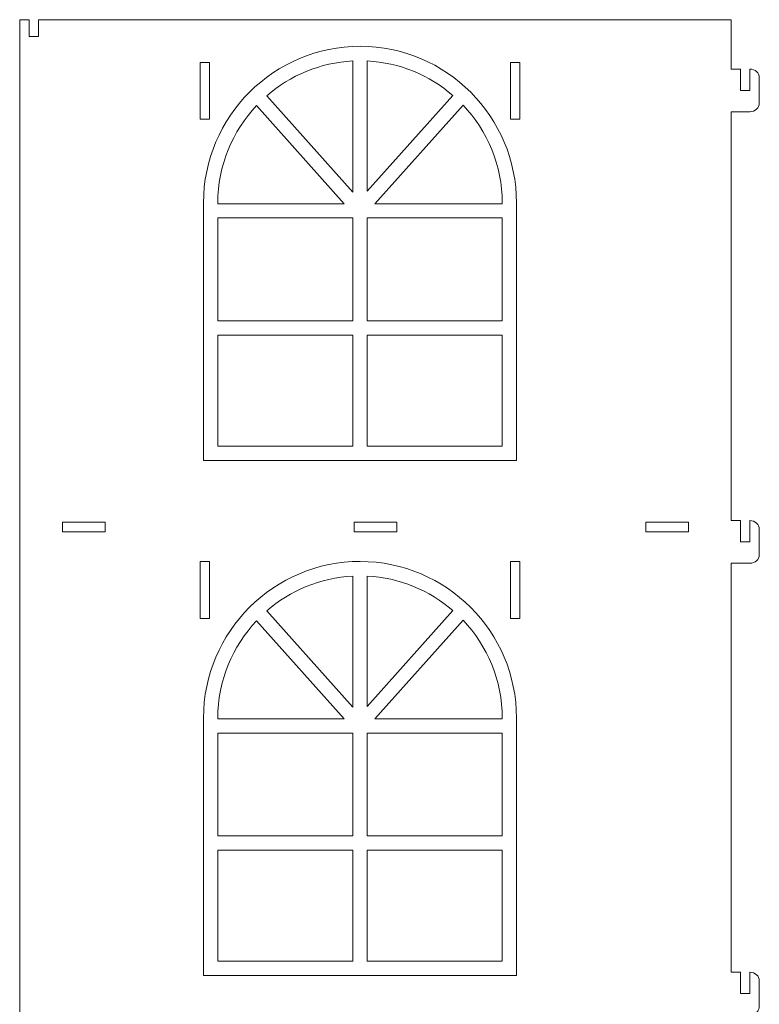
# Model space of a CAD drawing. Header units: centimetres. Extents: x -179 to 199, y -139 to 174.
# Tile 57 of 76: x 42 to 59, y 93 to 116. Entities that reach past the tile are written whole.
import ezdxf

# ---------------------------------------------------------------- set-up
doc = ezdxf.new("R2010")
doc.units = ezdxf.units.CM
doc.header["$MEASUREMENT"] = 0
doc.layers.add('Layer 1', color=7, linetype='Continuous')

msp = doc.modelspace()

# ---------------------------------------------------------------- linework, layer by layer
at = {"layer": 'Layer 1', "lineweight": 5}
for points, knots in [([(41.53851, 116.15157), (41.53851, 116.15157), (41.76363, 116.15157), (41.76363, 116.15157), (41.76363, 116.15157), (41.76363, 116.15157), (41.76363, 115.74769), (41.76363, 115.74769), (41.76363, 115.74769), (41.76363, 115.74769), (41.98849, 115.74769), (41.98849, 115.74769), (41.98849, 115.74769), (41.98849, 115.74769), (41.98849, 116.15157), (41.98849, 116.15157), (41.98849, 116.15157), (41.98849, 116.15157), (58.58242, 116.15157), (58.58242, 116.15157), (58.58242, 116.15157), (58.58242, 116.15157), (58.58242, 114.96956), (58.58242, 114.96956), (58.58242, 114.96956), (58.58242, 114.96956), (58.80754, 114.96956), (58.80754, 114.96956), (58.80754, 114.96956), (58.80754, 114.96956), (58.80754, 114.45828), (58.80754, 114.45828), (58.80754, 114.45828), (58.80754, 114.45828), (59.0324, 114.45828), (59.0324, 114.45828), (59.0324, 114.45828), (59.0324, 114.45828), (59.0324, 114.96956), (59.0324, 114.96956), (59.0324, 114.96956), (59.15603, 114.96956), (59.25726, 114.87761), (59.25726, 114.76505), (59.25726, 114.76505), (59.25726, 114.76505), (59.25726, 114.15151), (59.25726, 114.15151), (59.25726, 114.15151), (59.25726, 114.03895), (59.15603, 113.94699), (59.0324, 113.94699), (59.0324, 113.94699), (59.0324, 113.94699), (58.58242, 113.94699), (58.58242, 113.94699), (58.58242, 113.94699), (58.58242, 113.94699), (58.58242, 104.14632), (58.58242, 104.14632), (58.58242, 104.14632), (58.58242, 104.14632), (58.80754, 104.14632), (58.80754, 104.14632), (58.80754, 104.14632), (58.80754, 104.14632), (58.80754, 103.63478), (58.80754, 103.63478), (58.80754, 103.63478), (58.80754, 103.63478), (59.0324, 103.63478), (59.0324, 103.63478), (59.0324, 103.63478), (59.0324, 103.63478), (59.0324, 104.14632), (59.0324, 104.14632), (59.0324, 104.14632), (59.15603, 104.14632), (59.25726, 104.05411), (59.25726, 103.94155), (59.25726, 103.94155), (59.25726, 103.94155), (59.25726, 103.32801), (59.25726, 103.32801), (59.25726, 103.32801), (59.25726, 103.2157), (59.15603, 103.12375), (59.0324, 103.12375), (59.0324, 103.12375), (59.0324, 103.12375), (58.58242, 103.12375), (58.58242, 103.12375), (58.58242, 103.12375), (58.58242, 103.12375), (58.58242, 93.32282), (58.58242, 93.32282), (58.58242, 93.32282), (58.58242, 93.32282), (58.80754, 93.32282), (58.80754, 93.32282), (58.80754, 93.32282), (58.80754, 93.32282), (58.80754, 92.81153), (58.80754, 92.81153), (58.80754, 92.81153), (58.80754, 92.81153), (59.0324, 92.81153), (59.0324, 92.81153), (59.0324, 92.81153), (59.0324, 92.81153), (59.0324, 93.32282), (59.0324, 93.32282), (59.0324, 93.32282), (59.15603, 93.32282), (59.25726, 93.2306), (59.25726, 93.1183), (59.25726, 93.1183), (59.25726, 93.1183), (59.25726, 92.5045), (59.25726, 92.5045), (59.25726, 92.5045), (59.25726, 92.3922), (59.15603, 92.29999), (59.0324, 92.29999), (59.0324, 92.29999), (59.0324, 92.29999), (58.58242, 92.29999), (58.58242, 92.29999), (58.58242, 92.29999), (58.58242, 92.29999), (58.58242, 82.49932), (58.58242, 82.49932), (58.58242, 82.49932), (58.58242, 82.49932), (58.80754, 82.49932), (58.80754, 82.49932), (58.80754, 82.49932), (58.80754, 82.49932), (58.80754, 81.98804), (58.80754, 81.98804), (58.80754, 81.98804), (58.80754, 81.98804), (59.0324, 81.98804), (59.0324, 81.98804), (59.0324, 81.98804), (59.0324, 81.98804), (59.0324, 82.49932), (59.0324, 82.49932), (59.0324, 82.49932), (59.15603, 82.49932), (59.25726, 82.40737), (59.25726, 82.29481), (59.25726, 82.29481), (59.25726, 82.29481), (59.25726, 81.68127), (59.25726, 81.68127), (59.25726, 81.68127), (59.25726, 81.56871), (59.15603, 81.47676), (59.0324, 81.47676), (59.0324, 81.47676), (59.0324, 81.47676), (58.58242, 81.47676), (58.58242, 81.47676), (58.58242, 81.47676), (58.58242, 81.47676), (58.58242, 71.67582), (58.58242, 71.67582), (58.58242, 71.67582), (58.58242, 71.67582), (58.80754, 71.67582), (58.80754, 71.67582), (58.80754, 71.67582), (58.80754, 71.67582), (58.80754, 71.16454), (58.80754, 71.16454), (58.80754, 71.16454), (58.80754, 71.16454), (59.0324, 71.16454), (59.0324, 71.16454), (59.0324, 71.16454), (59.0324, 71.16454), (59.0324, 71.67582), (59.0324, 71.67582), (59.0324, 71.67582), (59.15603, 71.67582), (59.25726, 71.58387), (59.25726, 71.47131), (59.25726, 71.47131), (59.25726, 71.47131), (59.25726, 70.85751), (59.25726, 70.85751), (59.25726, 70.85751), (59.25726, 70.74521), (59.15603, 70.65325), (59.0324, 70.65325), (59.0324, 70.65325), (59.0324, 70.65325), (58.58242, 70.65325), (58.58242, 70.65325), (58.58242, 70.65325), (58.58242, 70.65325), (58.58242, 68.95559), (58.58242, 68.95559), (58.58242, 68.95559), (58.58242, 68.95559), (41.53851, 68.95559), (41.53851, 68.95559), (41.53851, 68.95559), (41.53851, 68.95559), (41.53851, 116.15157), (41.53851, 116.15157)], [0, 0, 0, 0, 0.01851852, 0.01851852, 0.01851852, 0.01851852, 0.03703704, 0.03703704, 0.03703704, 0.03703704, 0.05555556, 0.05555556, 0.05555556, 0.05555556, 0.07407407, 0.07407407, 0.07407407, 0.07407407, 0.09259259, 0.09259259, 0.09259259, 0.09259259, 0.11111111, 0.11111111, 0.11111111, 0.11111111, 0.12962963, 0.12962963, 0.12962963, 0.12962963, 0.14814815, 0.14814815, 0.14814815, 0.14814815, 0.16666667, 0.16666667, 0.16666667, 0.16666667, 0.18518519, 0.18518519, 0.18518519, 0.18518519, 0.2037037, 0.2037037, 0.2037037, 0.2037037, 0.22222222, 0.22222222, 0.22222222, 0.22222222, 0.24074074, 0.24074074, 0.24074074, 0.24074074, 0.25925926, 0.25925926, 0.25925926, 0.25925926, 0.27777778, 0.27777778, 0.27777778, 0.27777778, 0.2962963, 0.2962963, 0.2962963, 0.2962963, 0.31481481, 0.31481481, 0.31481481, 0.31481481, 0.33333333, 0.33333333, 0.33333333, 0.33333333, 0.35185185, 0.35185185, 0.35185185, 0.35185185, 0.37037037, 0.37037037, 0.37037037, 0.37037037, 0.38888889, 0.38888889, 0.38888889, 0.38888889, 0.40740741, 0.40740741, 0.40740741, 0.40740741, 0.42592593, 0.42592593, 0.42592593, 0.42592593, 0.44444444, 0.44444444, 0.44444444, 0.44444444, 0.46296296, 0.46296296, 0.46296296, 0.46296296, 0.48148148, 0.48148148, 0.48148148, 0.48148148, 0.5, 0.5, 0.5, 0.5, 0.51851852, 0.51851852, 0.51851852, 0.51851852, 0.53703704, 0.53703704, 0.53703704, 0.53703704, 0.55555556, 0.55555556, 0.55555556, 0.55555556, 0.57407407, 0.57407407, 0.57407407, 0.57407407, 0.59259259, 0.59259259, 0.59259259, 0.59259259, 0.61111111, 0.61111111, 0.61111111, 0.61111111, 0.62962963, 0.62962963, 0.62962963, 0.62962963, 0.64814815, 0.64814815, 0.64814815, 0.64814815, 0.66666667, 0.66666667, 0.66666667, 0.66666667, 0.68518519, 0.68518519, 0.68518519, 0.68518519, 0.7037037, 0.7037037, 0.7037037, 0.7037037, 0.72222222, 0.72222222, 0.72222222, 0.72222222, 0.74074074, 0.74074074, 0.74074074, 0.74074074, 0.75925926, 0.75925926, 0.75925926, 0.75925926, 0.77777778, 0.77777778, 0.77777778, 0.77777778, 0.7962963, 0.7962963, 0.7962963, 0.7962963, 0.81481481, 0.81481481, 0.81481481, 0.81481481, 0.83333333, 0.83333333, 0.83333333, 0.83333333, 0.85185185, 0.85185185, 0.85185185, 0.85185185, 0.87037037, 0.87037037, 0.87037037, 0.87037037, 0.88888889, 0.88888889, 0.88888889, 0.88888889, 0.90740741, 0.90740741, 0.90740741, 0.90740741, 0.92592593, 0.92592593, 0.92592593, 0.92592593, 0.94444444, 0.94444444, 0.94444444, 0.94444444, 0.96296296, 0.96296296, 0.96296296, 0.96296296, 1, 1, 1, 1]), ([(47.45858, 114.32872), (48.01778, 114.81528), (48.73538, 115.12333), (49.52072, 115.16248), (49.52072, 115.16248), (49.52072, 115.16248), (49.52072, 112.02009), (49.52072, 112.02009), (49.52072, 112.02009), (49.52072, 112.02009), (47.45858, 114.32872), (47.45858, 114.32872)], [0, 0, 0, 0, 0.25, 0.25, 0.25, 0.25, 0.5, 0.5, 0.5, 0.5, 1, 1, 1, 1]), ([(49.86175, 115.16248), (50.64245, 115.12359), (51.35593, 114.81862), (51.91358, 114.33748), (51.91358, 114.33748), (51.91358, 114.33748), (49.86175, 112.04043), (49.86175, 112.04043), (49.86175, 112.04043), (49.86175, 112.04043), (49.86175, 115.16248), (49.86175, 115.16248)], [0, 0, 0, 0, 0.25, 0.25, 0.25, 0.25, 0.5, 0.5, 0.5, 0.5, 1, 1, 1, 1]), ([(45.85957, 115.129), (45.85957, 115.129), (46.08469, 115.129), (46.08469, 115.129), (46.08469, 115.129), (46.08469, 115.129), (46.08469, 113.76541), (46.08469, 113.76541), (46.08469, 113.76541), (46.08469, 113.76541), (45.85957, 113.76541), (45.85957, 113.76541), (45.85957, 113.76541), (45.85957, 113.76541), (45.85957, 115.129), (45.85957, 115.129)], [0, 0, 0, 0, 0.2, 0.2, 0.2, 0.2, 0.4, 0.4, 0.4, 0.4, 0.6, 0.6, 0.6, 0.6, 1, 1, 1, 1]), ([(53.29804, 115.129), (53.29804, 115.129), (53.5229, 115.129), (53.5229, 115.129), (53.5229, 115.129), (53.5229, 115.129), (53.5229, 113.76541), (53.5229, 113.76541), (53.5229, 113.76541), (53.5229, 113.76541), (53.29804, 113.76541), (53.29804, 113.76541), (53.29804, 113.76541), (53.29804, 113.76541), (53.29804, 115.129), (53.29804, 115.129)], [0, 0, 0, 0, 0.2, 0.2, 0.2, 0.2, 0.4, 0.4, 0.4, 0.4, 0.6, 0.6, 0.6, 0.6, 1, 1, 1, 1]), ([(46.2825, 111.74062), (46.2825, 111.74062), (46.2825, 111.75813), (46.2825, 111.75813), (46.2825, 111.75813), (46.2825, 112.65938), (46.63718, 113.48207), (47.21389, 114.09304), (47.21389, 114.09304), (47.21389, 114.09304), (49.31492, 111.74062), (49.31492, 111.74062), (49.31492, 111.74062), (49.31492, 111.74062), (46.2825, 111.74062), (46.2825, 111.74062)], [0, 0, 0, 0, 0.2, 0.2, 0.2, 0.2, 0.4, 0.4, 0.4, 0.4, 0.6, 0.6, 0.6, 0.6, 1, 1, 1, 1]), ([(52.1593, 114.10308), (52.74142, 113.49109), (53.09996, 112.66454), (53.09996, 111.75813), (53.09996, 111.75813), (53.09996, 111.75813), (53.09996, 111.74062), (53.09996, 111.74062), (53.09996, 111.74062), (53.09996, 111.74062), (50.04926, 111.74062), (50.04926, 111.74062), (50.04926, 111.74062), (50.04926, 111.74062), (52.1593, 114.10308), (52.1593, 114.10308)], [0, 0, 0, 0, 0.2, 0.2, 0.2, 0.2, 0.4, 0.4, 0.4, 0.4, 0.6, 0.6, 0.6, 0.6, 1, 1, 1, 1]), ([(46.2825, 108.93564), (46.2825, 108.93564), (46.2825, 111.39985), (46.2825, 111.39985), (46.2825, 111.39985), (46.2825, 111.39985), (49.52072, 111.39985), (49.52072, 111.39985), (49.52072, 111.39985), (49.52072, 111.39985), (49.52072, 108.93564), (49.52072, 108.93564), (49.52072, 108.93564), (49.52072, 108.93564), (46.2825, 108.93564), (46.2825, 108.93564)], [0, 0, 0, 0, 0.2, 0.2, 0.2, 0.2, 0.4, 0.4, 0.4, 0.4, 0.6, 0.6, 0.6, 0.6, 1, 1, 1, 1]), ([(53.09996, 111.39985), (53.09996, 111.39985), (53.09996, 108.93564), (53.09996, 108.93564), (53.09996, 108.93564), (53.09996, 108.93564), (49.86175, 108.93564), (49.86175, 108.93564), (49.86175, 108.93564), (49.86175, 108.93564), (49.86175, 111.39985), (49.86175, 111.39985), (49.86175, 111.39985), (49.86175, 111.39985), (53.09996, 111.39985), (53.09996, 111.39985)], [0, 0, 0, 0, 0.2, 0.2, 0.2, 0.2, 0.4, 0.4, 0.4, 0.4, 0.6, 0.6, 0.6, 0.6, 1, 1, 1, 1]), ([(49.52072, 105.9313), (49.52072, 105.9313), (46.2825, 105.9313), (46.2825, 105.9313), (46.2825, 105.9313), (46.2825, 105.9313), (46.2825, 108.59461), (46.2825, 108.59461), (46.2825, 108.59461), (46.2825, 108.59461), (49.52072, 108.59461), (49.52072, 108.59461), (49.52072, 108.59461), (49.52072, 108.59461), (49.52072, 105.9313), (49.52072, 105.9313)], [0, 0, 0, 0, 0.2, 0.2, 0.2, 0.2, 0.4, 0.4, 0.4, 0.4, 0.6, 0.6, 0.6, 0.6, 1, 1, 1, 1]), ([(53.09996, 108.59461), (53.09996, 108.59461), (53.09996, 105.9313), (53.09996, 105.9313), (53.09996, 105.9313), (53.09996, 105.9313), (49.86175, 105.9313), (49.86175, 105.9313), (49.86175, 105.9313), (49.86175, 105.9313), (49.86175, 108.59461), (49.86175, 108.59461), (49.86175, 108.59461), (49.86175, 108.59461), (53.09996, 108.59461), (53.09996, 108.59461)], [0, 0, 0, 0, 0.2, 0.2, 0.2, 0.2, 0.4, 0.4, 0.4, 0.4, 0.6, 0.6, 0.6, 0.6, 1, 1, 1, 1]), ([(42.56134, 104.10511), (42.56134, 104.10511), (43.5839, 104.10511), (43.5839, 104.10511), (43.5839, 104.10511), (43.5839, 104.10511), (43.5839, 103.87999), (43.5839, 103.87999), (43.5839, 103.87999), (43.5839, 103.87999), (42.56134, 103.87999), (42.56134, 103.87999), (42.56134, 103.87999), (42.56134, 103.87999), (42.56134, 104.10511), (42.56134, 104.10511)], [0, 0, 0, 0, 0.2, 0.2, 0.2, 0.2, 0.4, 0.4, 0.4, 0.4, 0.6, 0.6, 0.6, 0.6, 1, 1, 1, 1]), ([(49.54905, 104.10511), (49.54905, 104.10511), (50.57188, 104.10511), (50.57188, 104.10511), (50.57188, 104.10511), (50.57188, 104.10511), (50.57188, 103.87999), (50.57188, 103.87999), (50.57188, 103.87999), (50.57188, 103.87999), (49.54905, 103.87999), (49.54905, 103.87999), (49.54905, 103.87999), (49.54905, 103.87999), (49.54905, 104.10511), (49.54905, 104.10511)], [0, 0, 0, 0, 0.2, 0.2, 0.2, 0.2, 0.4, 0.4, 0.4, 0.4, 0.6, 0.6, 0.6, 0.6, 1, 1, 1, 1]), ([(56.53728, 104.10511), (56.53728, 104.10511), (57.55985, 104.10511), (57.55985, 104.10511), (57.55985, 104.10511), (57.55985, 104.10511), (57.55985, 103.87999), (57.55985, 103.87999), (57.55985, 103.87999), (57.55985, 103.87999), (56.53728, 103.87999), (56.53728, 103.87999), (56.53728, 103.87999), (56.53728, 103.87999), (56.53728, 104.10511), (56.53728, 104.10511)], [0, 0, 0, 0, 0.2, 0.2, 0.2, 0.2, 0.4, 0.4, 0.4, 0.4, 0.6, 0.6, 0.6, 0.6, 1, 1, 1, 1]), ([(45.85957, 103.1647), (45.85957, 103.1647), (46.08469, 103.1647), (46.08469, 103.1647), (46.08469, 103.1647), (46.08469, 103.1647), (46.08469, 101.80137), (46.08469, 101.80137), (46.08469, 101.80137), (46.08469, 101.80137), (45.85957, 101.80137), (45.85957, 101.80137), (45.85957, 101.80137), (45.85957, 101.80137), (45.85957, 103.1647), (45.85957, 103.1647)], [0, 0, 0, 0, 0.2, 0.2, 0.2, 0.2, 0.4, 0.4, 0.4, 0.4, 0.6, 0.6, 0.6, 0.6, 1, 1, 1, 1]), ([(53.29804, 103.1647), (53.29804, 103.1647), (53.5229, 103.1647), (53.5229, 103.1647), (53.5229, 103.1647), (53.5229, 103.1647), (53.5229, 101.80137), (53.5229, 101.80137), (53.5229, 101.80137), (53.5229, 101.80137), (53.29804, 101.80137), (53.29804, 101.80137), (53.29804, 101.80137), (53.29804, 101.80137), (53.29804, 103.1647), (53.29804, 103.1647)], [0, 0, 0, 0, 0.2, 0.2, 0.2, 0.2, 0.4, 0.4, 0.4, 0.4, 0.6, 0.6, 0.6, 0.6, 1, 1, 1, 1]), ([(47.45858, 101.9827), (48.01778, 102.46926), (48.73538, 102.77731), (49.52072, 102.81646), (49.52072, 102.81646), (49.52072, 102.81646), (49.52072, 99.67407), (49.52072, 99.67407), (49.52072, 99.67407), (49.52072, 99.67407), (47.45858, 101.9827), (47.45858, 101.9827)], [0, 0, 0, 0, 0.25, 0.25, 0.25, 0.25, 0.5, 0.5, 0.5, 0.5, 1, 1, 1, 1]), ([(49.86175, 102.81646), (50.64245, 102.77757), (51.35593, 102.47286), (51.91358, 101.99146), (51.91358, 101.99146), (51.91358, 101.99146), (49.86175, 99.69441), (49.86175, 99.69441), (49.86175, 99.69441), (49.86175, 99.69441), (49.86175, 102.81646), (49.86175, 102.81646)], [0, 0, 0, 0, 0.25, 0.25, 0.25, 0.25, 0.5, 0.5, 0.5, 0.5, 1, 1, 1, 1]), ([(46.2825, 99.39486), (46.2825, 99.39486), (46.2825, 99.41211), (46.2825, 99.41211), (46.2825, 99.41211), (46.2825, 100.31336), (46.63718, 101.1358), (47.21389, 101.74728), (47.21389, 101.74728), (47.21389, 101.74728), (49.31492, 99.39486), (49.31492, 99.39486), (49.31492, 99.39486), (49.31492, 99.39486), (46.2825, 99.39486), (46.2825, 99.39486)], [0, 0, 0, 0, 0.2, 0.2, 0.2, 0.2, 0.4, 0.4, 0.4, 0.4, 0.6, 0.6, 0.6, 0.6, 1, 1, 1, 1]), ([(52.1593, 101.75706), (52.74142, 101.14507), (53.09996, 100.31826), (53.09996, 99.41211), (53.09996, 99.41211), (53.09996, 99.41211), (53.09996, 99.39486), (53.09996, 99.39486), (53.09996, 99.39486), (53.09996, 99.39486), (50.04926, 99.39486), (50.04926, 99.39486), (50.04926, 99.39486), (50.04926, 99.39486), (52.1593, 101.75706), (52.1593, 101.75706)], [0, 0, 0, 0, 0.2, 0.2, 0.2, 0.2, 0.4, 0.4, 0.4, 0.4, 0.6, 0.6, 0.6, 0.6, 1, 1, 1, 1]), ([(46.2825, 96.58962), (46.2825, 96.58962), (46.2825, 99.05383), (46.2825, 99.05383), (46.2825, 99.05383), (46.2825, 99.05383), (49.52072, 99.05383), (49.52072, 99.05383), (49.52072, 99.05383), (49.52072, 99.05383), (49.52072, 96.58962), (49.52072, 96.58962), (49.52072, 96.58962), (49.52072, 96.58962), (46.2825, 96.58962), (46.2825, 96.58962)], [0, 0, 0, 0, 0.2, 0.2, 0.2, 0.2, 0.4, 0.4, 0.4, 0.4, 0.6, 0.6, 0.6, 0.6, 1, 1, 1, 1]), ([(53.09996, 99.05383), (53.09996, 99.05383), (53.09996, 96.58962), (53.09996, 96.58962), (53.09996, 96.58962), (53.09996, 96.58962), (49.86175, 96.58962), (49.86175, 96.58962), (49.86175, 96.58962), (49.86175, 96.58962), (49.86175, 99.05383), (49.86175, 99.05383), (49.86175, 99.05383), (49.86175, 99.05383), (53.09996, 99.05383), (53.09996, 99.05383)], [0, 0, 0, 0, 0.2, 0.2, 0.2, 0.2, 0.4, 0.4, 0.4, 0.4, 0.6, 0.6, 0.6, 0.6, 1, 1, 1, 1]), ([(49.52072, 93.58528), (49.52072, 93.58528), (46.2825, 93.58528), (46.2825, 93.58528), (46.2825, 93.58528), (46.2825, 93.58528), (46.2825, 96.24885), (46.2825, 96.24885), (46.2825, 96.24885), (46.2825, 96.24885), (49.52072, 96.24885), (49.52072, 96.24885), (49.52072, 96.24885), (49.52072, 96.24885), (49.52072, 93.58528), (49.52072, 93.58528)], [0, 0, 0, 0, 0.2, 0.2, 0.2, 0.2, 0.4, 0.4, 0.4, 0.4, 0.6, 0.6, 0.6, 0.6, 1, 1, 1, 1]), ([(53.09996, 96.24885), (53.09996, 96.24885), (53.09996, 93.58528), (53.09996, 93.58528), (53.09996, 93.58528), (53.09996, 93.58528), (49.86175, 93.58528), (49.86175, 93.58528), (49.86175, 93.58528), (49.86175, 93.58528), (49.86175, 96.24885), (49.86175, 96.24885), (49.86175, 96.24885), (49.86175, 96.24885), (53.09996, 96.24885), (53.09996, 96.24885)], [0, 0, 0, 0, 0.2, 0.2, 0.2, 0.2, 0.4, 0.4, 0.4, 0.4, 0.6, 0.6, 0.6, 0.6, 1, 1, 1, 1])]:
    msp.add_open_spline(points, degree=3, knots=knots, dxfattribs=at)
at = {"layer": 'Layer 1', "color": 12, "lineweight": 5}
for points in [[(49.69844, 115.51356), (51.76032, 115.50944), (53.44073, 113.82954), (53.44073, 111.75813), (53.44073, 111.75813), (53.44073, 111.75813), (53.44073, 105.59053), (53.44073, 105.59053), (53.44073, 105.59053), (53.44073, 105.59053), (45.94173, 105.59053), (45.94173, 105.59053), (45.94173, 105.59053), (45.94173, 105.59053), (45.94173, 111.75813), (45.94173, 111.75813), (45.94173, 111.75813), (45.94173, 113.83392), (47.62987, 115.51742), (49.69844, 115.51356)], [(49.69844, 103.16728), (51.76032, 103.16316), (53.44073, 101.48326), (53.44073, 99.41211), (53.44073, 99.41211), (53.44073, 99.41211), (53.44073, 93.24451), (53.44073, 93.24451), (53.44073, 93.24451), (53.44073, 93.24451), (45.94173, 93.24451), (45.94173, 93.24451), (45.94173, 93.24451), (45.94173, 93.24451), (45.94173, 99.41211), (45.94173, 99.41211), (45.94173, 99.41211), (45.94173, 101.48764), (47.62987, 103.1714), (49.69844, 103.16728)]]:
    msp.add_open_spline(points, degree=3, knots=[0, 0, 0, 0, 0.16666667, 0.16666667, 0.16666667, 0.16666667, 0.33333333, 0.33333333, 0.33333333, 0.33333333, 0.5, 0.5, 0.5, 0.5, 0.66666667, 0.66666667, 0.66666667, 0.66666667, 1, 1, 1, 1], dxfattribs=at)

doc.saveas('drawing.dxf')
